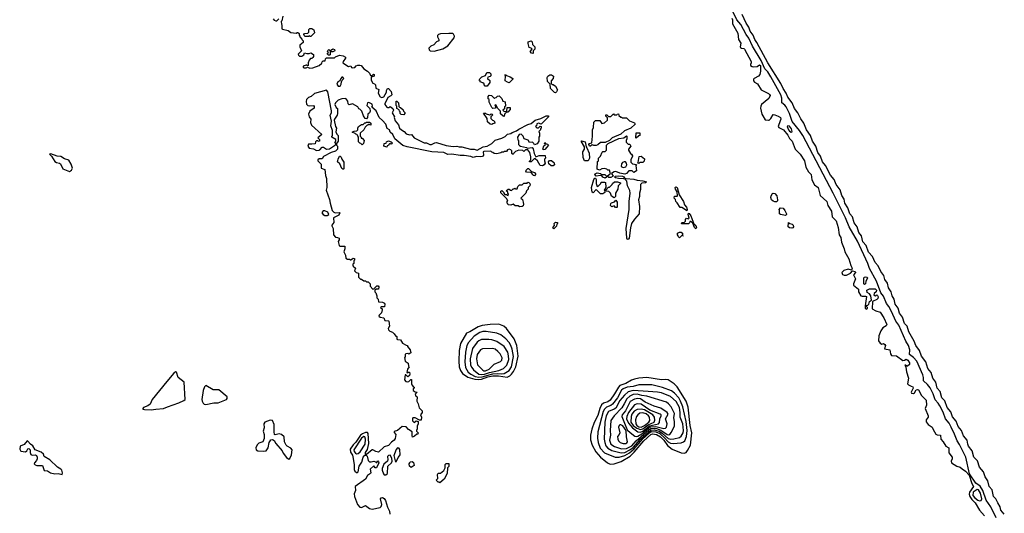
# Model space of a CAD drawing. Extents: x 2895860 to 3052244, y 542080 to 918683.
# Tile 109 of 133: x 2977634 to 2989708, y 839487 to 845547. Entities that reach past the tile are written whole.
import ezdxf

# ---------------------------------------------------------------- set-up
doc = ezdxf.new("R2010")
doc.units = 0

msp = doc.modelspace()

# ---------------------------------------------------------------- linework, layer by layer
at = {"layer": '0CON05XD'}
for points in [[(2980862, 845588), (2980847, 845533), (2980840, 845525), (2980843, 845493), (2980850, 845485), (2980850, 845435), (2980855, 845430), (2980925, 845412), (2980958, 845388), (2981025, 845380), (2981035, 845390), (2981045, 845390), (2981060, 845375), (2981060, 845355), (2981070, 845345), (2981072, 845332), (2981088, 845318), (2981092, 845302), (2981110, 845285), (2981110, 845265), (2981068, 845232), (2981068, 845215), (2981090, 845165), (2981050, 845125), (2981052, 845112), (2981065, 845100), (2981095, 845100), (2981120, 845115), (2981125, 845140), (2981155, 845132), (2981185, 845132), (2981205, 845140), (2981238, 845118), (2981237, 845093), (2981228, 845082), (2981218, 845072), (2981202, 845068), (2981182, 845048), (2981170, 845015), (2981170, 844985), (2981165, 844980), (2981155, 844990), (2981145, 844988)], [(2986367, 845565), (2986373, 845545), (2986373, 845495), (2986441, 845381), (2986448, 845305), (2986477, 845257), (2986469, 845215), (2986472, 845205), (2986485, 845196), (2986514, 845194), (2986523, 845185), (2986602, 845035), (2986604, 845015), (2986594, 844995), (2986597, 844985), (2986615, 844971), (2986635, 844969), (2986678, 844972), (2986705, 844993), (2986720, 844985), (2986720, 844915), (2986711, 844875), (2986695, 844852), (2986642, 844825), (2986634, 844815), (2986631, 844795), (2986645, 844778), (2986681, 844761), (2986725, 844686), (2986815, 844642), (2986830, 844630), (2986835, 844615), (2986819, 844581), (2986732, 844505), (2986721, 844485), (2986720, 844460), (2986736, 844385), (2986746, 844365), (2986775, 844319), (2986815, 844313), (2986826, 844315), (2986847, 844335), (2986875, 844382), (2986895, 844378), (2986935, 844364), (2986963, 844345), (2986967, 844327), (2986958, 844305), (2986936, 844235), (2986944, 844225), (2987001, 844195), (2987055, 844130), (2987076, 844086), (2987105, 844057), (2987145, 843955), (2987205, 843896), (2987258, 843815), (2987274, 843734), (2987305, 843679), (2987338, 843648), (2987349, 843579), (2987381, 843521), (2987427, 843487), (2987450, 843390), (2987530, 843315), (2987544, 843265), (2987588, 843195), (2987599, 843125), (2987645, 843079), (2987669, 842995), (2987685, 842905), (2987705, 842872), (2987712, 842815), (2987745, 842735), (2987753, 842695), (2987800, 842610), (2987825, 842528), (2987843, 842495), (2987835, 842470), (2987793, 842483), (2987741, 842469), (2987716, 842445), (2987725, 842420), (2987745, 842409), (2987775, 842412), (2987821, 842435), (2987848, 842462), (2987880, 842455), (2987882, 842445), (2987860, 842415), (2987882, 842365), (2987859, 842305), (2987858, 842288), (2987919, 842239), (2987922, 842205), (2987947, 842157), (2987965, 842151), (2988005, 842154), (2988018, 842148), (2988000, 842035), (2988000, 842005), (2988015, 841992), (2988030, 842005), (2988030, 842015), (2988012, 842032), (2988012, 842038), (2988035, 842040), (2988047, 842053), (2988057, 842085), (2988080, 842105), (2988072, 842155), (2988055, 842180), (2988026, 842196), (2988022, 842225), (2988055, 842243), (2988095, 842241), (2988125, 842241), (2988139, 842225), (2988136, 842204), (2988111, 842185), (2988107, 842165), (2988125, 842157), (2988145, 842168), (2988155, 842162), (2988160, 842145), (2988156, 842124), (2988145, 842111), (2988091, 842089), (2988088, 841998), (2988132, 841972), (2988187, 841957), (2988232, 841885), (2988268, 841805), (2988260, 841790), (2988217, 841765), (2988194, 841726), (2988171, 841665), (2988166, 841605), (2988185, 841574), (2988205, 841564), (2988225, 841570), (2988245, 841560), (2988250, 841545), (2988238, 841505), (2988304, 841494), (2988313, 841443), (2988325, 841424), (2988385, 841421), (2988465, 841362), (2988484, 841366), (2988505, 841380), (2988526, 841365), (2988544, 841335), (2988545, 841313), (2988523, 841293), (2988512, 841292), (2988497, 841307), (2988490, 841305), (2988502, 841282), (2988508, 841225), (2988532, 841145), (2988521, 841075), (2988532, 841062), (2988565, 841049), (2988588, 841038), (2988591, 841025), (2988567, 840975), (2988570, 840960), (2988595, 840958), (2988606, 840964), (2988629, 841001), (2988645, 841006), (2988655, 841001), (2988694, 840934), (2988751, 840875), (2988756, 840815), (2988738, 840775), (2988775, 840685), (2988773, 840665), (2988749, 840635), (2988750, 840610), (2988773, 840575), (2988825, 840545), (2988834, 840514), (2988869, 840459), (2988885, 840450), (2988926, 840446), (2988929, 840395), (2988957, 840365), (2988992, 840312), (2989029, 840289), (2989029, 840229), (2989067, 840175), (2989067, 840155), (2989055, 840125), (2989060, 840105), (2989125, 840066), (2989165, 840055), (2989191, 840031), (2989233, 840005), (2989277, 839957), (2989311, 839851), (2989329, 839815), (2989282, 839745), (2989279, 839721), (2989285, 839695), (2989308, 839658), (2989351, 839615), (2989405, 839524), (2989464, 839454)], [(2989610, 839430), (2989542, 839565), (2989485, 839649), (2989446, 839766), (2989411, 839821), (2989357, 839857), (2989282, 839972), (2989237, 840175), (2989160, 840330), (2989131, 840375), (2989099, 840459), (2989055, 840545), (2989032, 840592), (2988986, 840646), (2988959, 840729), (2988918, 840808), (2988898, 840838), (2988859, 840879), (2988835, 840953), (2988797, 841027), (2988765, 841070), (2988717, 841115), (2988717, 841155), (2988709, 841185), (2988635, 841355), (2988595, 841401), (2988546, 841435), (2988548, 841495), (2988535, 841545), (2988500, 841600), (2988415, 841795), (2988376, 841845), (2988325, 841965), (2988293, 842025), (2988264, 842064), (2988225, 842154), (2988194, 842195), (2988142, 842335), (2988053, 842493), (2988034, 842555), (2987906, 842826), (2987804, 843005), (2987759, 843115), (2987608, 843415), (2987239, 844125), (2987198, 844188), (2987108, 844298), (2987073, 844395), (2987035, 844475), (2987015, 844499), (2986981, 844525), (2986978, 844585), (2986966, 844625), (2986845, 844846), (2986808, 844905), (2986770, 844945), (2986726, 845045), (2986620, 845220), (2986575, 845318), (2986543, 845363), (2986476, 845486), (2986429, 845545), (2986377, 845657)], [(2989708, 839475), (2989667, 839525), (2989658, 839565), (2989627, 839615), (2989605, 839665), (2989576, 839695), (2989560, 839775), (2989524, 839815), (2989507, 839885), (2989472, 839935), (2989454, 839995), (2989402, 840055), (2989379, 840129), (2989334, 840175), (2989312, 840255), (2989271, 840311), (2989262, 840335), (2989251, 840385), (2989208, 840438), (2989185, 840504), (2989143, 840553), (2989119, 840619), (2989071, 840671), (2989053, 840733), (2989008, 840785), (2988978, 840868), (2988942, 840905), (2988921, 840981), (2988883, 841025), (2988867, 841097), (2988832, 841145), (2988812, 841215), (2988772, 841265), (2988744, 841345), (2988693, 841415), (2988667, 841487), (2988622, 841545), (2988602, 841602), (2988537, 841715), (2988515, 841785), (2988485, 841815), (2988460, 841895), (2988421, 841945), (2988407, 842007), (2988370, 842055), (2988358, 842115), (2988332, 842155), (2988320, 842205), (2988288, 842255), (2988275, 842310), (2988244, 842355), (2988229, 842405), (2988192, 842455), (2988160, 842525), (2988124, 842565), (2988090, 842640), (2988044, 842694), (2988016, 842775), (2987975, 842819), (2987957, 842895), (2987924, 842934), (2987905, 843005), (2987865, 843054), (2987846, 843125), (2987813, 843165), (2987791, 843235), (2987754, 843294), (2987744, 843344), (2987717, 843387), (2987695, 843456), (2987645, 843525), (2987622, 843585), (2987577, 843637), (2987516, 843756), (2987480, 843800), (2987455, 843872), (2987422, 843915), (2987395, 843995), (2987355, 844055), (2987330, 844125), (2987284, 844195), (2987251, 844275), (2987211, 844331), (2987177, 844405), (2987137, 844457), (2987106, 844525), (2987055, 844595), (2987035, 844645), (2986995, 844702), (2986966, 844764), (2986807, 845017), (2986675, 845268), (2986650, 845305), (2986628, 845358), (2986592, 845405), (2986575, 845455), (2986542, 845502), (2986495, 845610)], [(2980742, 845555), (2980755, 845540), (2980773, 845533), (2980787, 845533), (2980810, 845555)], [(2981205, 845340), (2981195, 845340), (2981185, 845350), (2981175, 845340), (2981135, 845340), (2981122, 845352), (2981120, 845365), (2981125, 845378), (2981168, 845382), (2981180, 845395), (2981180, 845425), (2981193, 845437), (2981215, 845440), (2981241, 845421), (2981248, 845385), (2981205, 845340)], [(2982715, 845162), (2982822, 845188), (2982885, 845224), (2982960, 845325), (2982964, 845345), (2982955, 845369), (2982945, 845376), (2982895, 845378), (2982795, 845372), (2982770, 845365), (2982759, 845351), (2982756, 845335), (2982775, 845302), (2982774, 845286), (2982745, 845273), (2982711, 845239), (2982675, 845223), (2982653, 845195), (2982655, 845175), (2982666, 845166), (2982715, 845162)], [(2983925, 845132), (2983910, 845135), (2983892, 845155), (2983920, 845185), (2983908, 845198), (2983880, 845205), (2983868, 845255), (2983870, 845275), (2983905, 845288), (2983920, 845275), (2983923, 845243), (2983950, 845215), (2983950, 845185), (2983930, 845165), (2983930, 845135), (2983925, 845132)], [(2981145, 844988), (2981110, 844975), (2981110, 844965), (2981124, 844954), (2981145, 844954), (2981165, 844962), (2981192, 844952), (2981230, 844955), (2981306, 844984), (2981338, 845012), (2981342, 845028), (2981355, 845040), (2981378, 845042), (2981383, 845067), (2981395, 845080), (2981495, 845080), (2981505, 845090), (2981555, 845110), (2981602, 845102), (2981628, 845088), (2981630, 845075), (2981600, 845035), (2981598, 845015), (2981665, 844972), (2981695, 844980), (2981701, 844961), (2981715, 844954), (2981745, 844958), (2981761, 844979), (2981781, 844989), (2981805, 844990), (2981823, 844983), (2981855, 844942), (2981900, 844915), (2981925, 844890), (2981935, 844860), (2981955, 844860), (2981972, 844878), (2981980, 844875), (2981980, 844855), (2981945, 844840), (2981943, 844803), (2981965, 844768), (2981985, 844760), (2981997, 844747), (2982000, 844705), (2982038, 844688), (2982028, 844645), (2982055, 844601), (2982075, 844590), (2982100, 844600), (2982132, 844655), (2982133, 844677), (2982145, 844700), (2982155, 844700), (2982190, 844665), (2982197, 844623), (2982185, 844610), (2982147, 844593), (2982112, 844515), (2982113, 844505), (2982135, 844472), (2982145, 844468), (2982165, 844470), (2982175, 844480), (2982210, 844455), (2982218, 844435), (2982202, 844405), (2982230, 844355), (2982228, 844345), (2982240, 844305), (2982279, 844255), (2982293, 844215), (2982315, 844193), (2982350, 844175), (2982372, 844145), (2982415, 844132), (2982437, 844137), (2982470, 844095), (2982595, 844034), (2982623, 844033), (2982665, 844016), (2982685, 844014), (2982725, 844036), (2982745, 844037), (2982865, 844002), (2982951, 843991), (2982995, 843992), (2983025, 843984), (2983056, 843986), (2983162, 843955), (2983208, 843958), (2983245, 843946), (2983316, 843984), (2983367, 843993), (2983425, 844028), (2983465, 844068), (2983545, 844091), (2983586, 844114), (2983615, 844143), (2983655, 844150), (2983675, 844163), (2983728, 844182), (2983756, 844204), (2983865, 844260), (2983906, 844274), (2983955, 844312), (2984025, 844333), (2984088, 844368), (2984118, 844368), (2984118, 844352), (2984028, 844262), (2983995, 844278), (2983974, 844266), (2983970, 844245), (2983960, 844235), (2983975, 844220), (2983995, 844220), (2984015, 844240), (2984030, 844235), (2984030, 844215), (2984020, 844205), (2984020, 844195), (2984000, 844175), (2984010, 844155), (2984010, 844115), (2984000, 844105), (2984000, 844055), (2983978, 844022), (2983945, 844010), (2983938, 844028), (2983922, 844042), (2983885, 844038), (2983868, 844068), (2983820, 844085), (2983808, 844118), (2983785, 844140), (2983760, 844135), (2983740, 844105), (2983743, 844073), (2983750, 844065), (2983752, 844015), (2983761, 844001), (2983775, 843992), (2983847, 843977), (2983855, 843970), (2983918, 843978), (2983932, 843962), (2983942, 843905), (2983962, 843862), (2984005, 843880), (2984078, 843878), (2984080, 843845), (2984070, 843835), (2984068, 843815), (2984077, 843785), (2984067, 843763), (2984045, 843752), (2984015, 843757), (2983983, 843813), (2983955, 843840), (2983942, 843838), (2983905, 843800), (2983885, 843800), (2983885, 843810), (2983900, 843825), (2983902, 843862), (2983888, 843915), (2983865, 843950), (2983835, 843950), (2983815, 843930), (2983805, 843940), (2983754, 843946), (2983715, 843930), (2983692, 843908), (2983685, 843890), (2983670, 843905), (2983670, 843935), (2983655, 843950), (2983635, 843958), (2983615, 843950), (2983605, 843930), (2983575, 843930), (2983565, 843920), (2983545, 843920), (2983535, 843910), (2983485, 843898), (2983453, 843903), (2983438, 843918), (2983425, 843920), (2983412, 843932), (2983325, 843930), (2983318, 843925), (2983323, 843885), (2983309, 843869), (2983285, 843862), (2983235, 843866), (2983195, 843856), (2983165, 843867), (2983085, 843880), (2983035, 843879), (2982935, 843895), (2982885, 843893), (2982835, 843915), (2982686, 843926), (2982385, 843984), (2982331, 844001), (2982233, 844083), (2982209, 844135), (2982178, 844165), (2982167, 844195), (2982142, 844212), (2982124, 844265), (2982085, 844310), (2982042, 844345), (2982005, 844427), (2981952, 844472), (2981960, 844485), (2981955, 844508), (2981915, 844530), (2981900, 844525), (2981890, 844495), (2981928, 844458), (2981930, 844425), (2981922, 844405), (2981902, 844385), (2981900, 844345), (2981885, 844330), (2981870, 844335), (2981848, 844365), (2981830, 844425), (2981805, 844450), (2981792, 844452), (2981780, 844475), (2981715, 844512), (2981675, 844500), (2981662, 844512), (2981658, 844545), (2981635, 844578), (2981584, 844576), (2981541, 844559), (2981508, 844525), (2981498, 844505), (2981515, 844470), (2981530, 844455), (2981530, 844395), (2981528, 844375), (2981494, 844326), (2981492, 844315), (2981507, 844235), (2981518, 844215), (2981511, 844171), (2981523, 844143), (2981540, 844125), (2981540, 844055), (2981520, 844025), (2981520, 844005), (2981530, 843995), (2981530, 843955), (2981507, 843933), (2981453, 843917), (2981360, 843865), (2981345, 843840), (2981305, 843840), (2981290, 843825), (2981290, 843815), (2981332, 843772), (2981330, 843725), (2981377, 843707), (2981382, 843635), (2981398, 843595), (2981402, 843485), (2981394, 843454), (2981435, 843340), (2981440, 843295), (2981467, 843205), (2981485, 843182), (2981504, 843174), (2981555, 843180), (2981560, 843175), (2981548, 843145), (2981482, 843115), (2981487, 843055), (2981460, 843025), (2981460, 843015), (2981478, 842985), (2981482, 842905), (2981507, 842877), (2981532, 842872), (2981550, 842865), (2981550, 842845), (2981540, 842825), (2981550, 842775), (2981558, 842768), (2981620, 842765), (2981620, 842735), (2981608, 842695), (2981628, 842655), (2981635, 842620), (2981655, 842608), (2981677, 842607), (2981685, 842600), (2981695, 842600), (2981725, 842620), (2981740, 842615), (2981740, 842595), (2981730, 842585), (2981730, 842555), (2981720, 842545), (2981720, 842535), (2981725, 842520), (2981750, 842495), (2981740, 842465), (2981762, 842442), (2981790, 842435), (2981790, 842385), (2981815, 842360), (2981825, 842360), (2981855, 842340), (2981875, 842340), (2981885, 842330), (2981908, 842328), (2981930, 842305), (2981930, 842275), (2981965, 842240), (2981978, 842242), (2982015, 842280), (2982028, 842278), (2982040, 842265), (2982035, 842240), (2982005, 842240), (2981990, 842225), (2981990, 842205), (2982002, 842192), (2982012, 842155), (2982013, 842133), (2982030, 842115), (2982032, 842082), (2982085, 842080), (2982108, 842068), (2982113, 842055), (2982108, 842022), (2982065, 842020), (2982060, 842015), (2982078, 841998), (2982080, 841985), (2982072, 841948), (2982042, 841918), (2982040, 841905), (2982053, 841893), (2982100, 841885), (2982112, 841852), (2982155, 841850), (2982160, 841845), (2982168, 841785), (2982154, 841756), (2982155, 841740), (2982173, 841723), (2982205, 841710), (2982228, 841688), (2982245, 841660), (2982258, 841658), (2982260, 841625), (2982265, 841620), (2982305, 841618), (2982327, 841577), (2982375, 841550), (2982388, 841548), (2982390, 841535), (2982422, 841492), (2982430, 841455), (2982405, 841442), (2982395, 841448), (2982370, 841445), (2982360, 841435), (2982360, 841405), (2982352, 841398), (2982360, 841355), (2982398, 841328), (2982400, 841295), (2982410, 841285), (2982390, 841255), (2982380, 841215), (2982395, 841210), (2982402, 841218), (2982415, 841220), (2982420, 841195), (2982415, 841180), (2982395, 841162), (2982368, 841188), (2982360, 841185), (2982352, 841125), (2982370, 841105), (2982395, 841100), (2982407, 841103), (2982432, 841128), (2982438, 841128), (2982438, 841078), (2982443, 841063), (2982460, 841045), (2982470, 841035), (2982470, 841025), (2982460, 841015), (2982460, 840995), (2982485, 840980), (2982510, 840975), (2982482, 840948), (2982490, 840925), (2982510, 840915), (2982502, 840865), (2982522, 840832), (2982533, 840783), (2982570, 840745), (2982570, 840725), (2982550, 840695), (2982560, 840665), (2982558, 840632), (2982535, 840630), (2982485, 840658), (2982455, 840658), (2982450, 840645), (2982452, 840622), (2982473, 840603), (2982495, 840620), (2982520, 840615), (2982520, 840585), (2982508, 840555), (2982510, 840525), (2982500, 840505), (2982500, 840495), (2982520, 840475), (2982515, 840460), (2982505, 840460), (2982475, 840432), (2982452, 840422), (2982447, 840437), (2982448, 840485), (2982400, 840515), (2982375, 840548), (2982325, 840552), (2982265, 840503), (2982225, 840490), (2982225, 840480), (2982247, 840455), (2982238, 840405), (2982228, 840385), (2982195, 840362), (2982155, 840320), (2982105, 840302), (2982035, 840239), (2982000, 840245), (2981965, 840268), (2981955, 840267), (2981885, 840210), (2981873, 840213), (2981874, 840235), (2981898, 840272), (2981916, 840344), (2981907, 840467), (2981898, 840478), (2981875, 840480), (2981837, 840463), (2981815, 840445)], [(2981435, 845110), (2981422, 845112), (2981410, 845125), (2981410, 845135), (2981420, 845145), (2981410, 845155), (2981412, 845168), (2981425, 845180), (2981432, 845172), (2981445, 845170), (2981475, 845188), (2981495, 845180), (2981500, 845165), (2981475, 845150), (2981455, 845150), (2981442, 845158), (2981440, 845115), (2981435, 845110)], [(2981539, 844729), (2981565, 844732), (2981577, 844755), (2981580, 844785), (2981590, 844805), (2981610, 844825), (2981595, 844840), (2981585, 844840), (2981570, 844825), (2981560, 844795), (2981535, 844782), (2981524, 844756), (2981539, 844729)], [(2983365, 844730), (2983342, 844732), (2983330, 844745), (2983328, 844758), (2983315, 844770), (2983282, 844782), (2983280, 844795), (2983270, 844805), (2983275, 844820), (2983300, 844845), (2983347, 844863), (2983362, 844898), (2983395, 844900), (2983412, 844882), (2983412, 844858), (2983405, 844850), (2983375, 844840), (2983370, 844825), (2983398, 844798), (2983400, 844775), (2983365, 844730)], [(2983635, 844772), (2983615, 844778), (2983588, 844795), (2983590, 844855), (2983582, 844868), (2983595, 844870), (2983602, 844862), (2983650, 844845), (2983680, 844825), (2983680, 844815), (2983635, 844772)], [(2984205, 844650), (2984192, 844652), (2984142, 844702), (2984140, 844755), (2984108, 844788), (2984102, 844835), (2984110, 844855), (2984135, 844870), (2984155, 844870), (2984180, 844855), (2984177, 844823), (2984150, 844795), (2984150, 844765), (2984162, 844752), (2984175, 844750), (2984205, 844730), (2984227, 844687), (2984218, 844662), (2984205, 844650)], [(2981275, 843941), (2981305, 843943), (2981315, 843948), (2981345, 843983), (2981361, 843981), (2981397, 843957), (2981435, 843962), (2981508, 844012), (2981510, 844025), (2981500, 844045), (2981510, 844055), (2981510, 844075), (2981460, 844105), (2981460, 844115), (2981470, 844125), (2981470, 844185), (2981451, 844245), (2981459, 844299), (2981443, 844375), (2981456, 844405), (2981457, 844427), (2981412, 844662), (2981395, 844680), (2981248, 844642), (2981210, 844605), (2981175, 844590), (2981153, 844567), (2981147, 844543), (2981150, 844510), (2981168, 844495), (2981185, 844490), (2981235, 844492), (2981245, 844480), (2981245, 844462), (2981192, 844425), (2981177, 844385), (2981185, 844355), (2981204, 844325), (2981199, 844285), (2981212, 844252), (2981338, 844135), (2981290, 844095), (2981310, 844075), (2981310, 844055), (2981295, 844050), (2981288, 844058), (2981275, 844060), (2981260, 844045), (2981258, 844022), (2981215, 844017), (2981175, 844020), (2981167, 843995), (2981185, 843970), (2981235, 843962), (2981275, 843941)], [(2983575, 844360), (2983562, 844362), (2983532, 844392), (2983530, 844425), (2983492, 844462), (2983478, 844498), (2983465, 844500), (2983460, 844495), (2983470, 844485), (2983468, 844462), (2983438, 844458), (2983425, 844470), (2983390, 844535), (2983390, 844565), (2983380, 844575), (2983380, 844605), (2983392, 844618), (2983420, 844615), (2983455, 844580), (2983462, 844588), (2983475, 844590), (2983492, 844608), (2983515, 844610), (2983545, 844580), (2983560, 844545), (2983588, 844538), (2983590, 844485), (2983580, 844475), (2983578, 844452), (2983560, 844435), (2983575, 844420), (2983608, 844422), (2983612, 844468), (2983648, 844468), (2983650, 844445), (2983618, 844412), (2983605, 844410), (2983592, 844398), (2983580, 844385), (2983575, 844360)], [(2982345, 844380), (2982312, 844382), (2982300, 844395), (2982300, 844415), (2982290, 844425), (2982288, 844438), (2982260, 844455), (2982260, 844485), (2982250, 844495), (2982252, 844548), (2982258, 844548), (2982278, 844525), (2982282, 844482), (2982292, 844472), (2982305, 844470), (2982335, 844440), (2982340, 844425), (2982357, 844407), (2982357, 844393), (2982345, 844380)], [(2983425, 844260), (2983402, 844262), (2983372, 844292), (2983368, 844335), (2983322, 844398), (2983345, 844400), (2983355, 844390), (2983395, 844380), (2983405, 844380), (2983415, 844390), (2983428, 844388), (2983430, 844375), (2983410, 844355), (2983410, 844335), (2983432, 844312), (2983445, 844310), (2983458, 844298), (2983460, 844275), (2983435, 844270), (2983425, 844260)], [(2984635, 843992), (2984620, 843995), (2984612, 844015), (2984622, 844028), (2984650, 844035), (2984660, 844115), (2984658, 844195), (2984669, 844221), (2984675, 844290), (2984695, 844308), (2984748, 844308), (2984773, 844273), (2984805, 844282), (2984842, 844315), (2984842, 844342), (2984822, 844362), (2984822, 844378), (2984835, 844380), (2984855, 844360), (2984885, 844360), (2984915, 844390), (2984925, 844380), (2984955, 844380), (2984962, 844388), (2984975, 844390), (2984982, 844372), (2985005, 844350), (2985015, 844350), (2985025, 844340), (2985075, 844340), (2985113, 844303), (2985175, 844280), (2985180, 844265), (2985130, 844215), (2985049, 844181), (2985007, 844143), (2984900, 844095), (2984868, 844062), (2984815, 844040), (2984755, 844040), (2984725, 844010), (2984705, 844000), (2984675, 844000), (2984668, 844008), (2984655, 844010), (2984635, 843992)], [(2981835, 844010), (2981818, 844028), (2981805, 844030), (2981790, 844045), (2981790, 844105), (2981780, 844115), (2981778, 844128), (2981768, 844138), (2981755, 844140), (2981748, 844148), (2981710, 844165), (2981735, 844180), (2981768, 844182), (2981780, 844195), (2981780, 844215), (2981790, 844235), (2981825, 844260), (2981845, 844260), (2981865, 844280), (2981875, 844280), (2981885, 844290), (2981925, 844290), (2981940, 844275), (2981938, 844252), (2981915, 844260), (2981905, 844250), (2981895, 844250), (2981872, 844228), (2981856, 844194), (2981810, 844155), (2981810, 844115), (2981820, 844105), (2981822, 844092), (2981835, 844090), (2981860, 844065), (2981850, 844025), (2981835, 844010)], [(2987095, 844164), (2987108, 844175), (2987100, 844205), (2987075, 844240), (2987055, 844244), (2987047, 844235), (2987060, 844195), (2987075, 844176), (2987095, 844164)], [(2984860, 843610), (2984840, 843625), (2984862, 843648), (2984880, 843655), (2984868, 843698), (2984845, 843700), (2984835, 843710), (2984805, 843720), (2984773, 843717), (2984745, 843700), (2984715, 843710), (2984720, 843805), (2984730, 843815), (2984730, 843845), (2984757, 843873), (2984775, 843920), (2984785, 843930), (2984815, 843930), (2984830, 843945), (2984830, 844005), (2984852, 844028), (2984983, 844087), (2985042, 844098), (2985075, 844120), (2985080, 844115), (2985080, 844085), (2985070, 844065), (2985073, 844043), (2985095, 844020), (2985118, 844018), (2985128, 843995), (2985100, 843955), (2985100, 843945), (2985123, 843903), (2985136, 843896), (2985148, 843875), (2985148, 843865), (2985128, 843832), (2985128, 843798), (2985148, 843778), (2985198, 843768), (2985190, 843755), (2985197, 843693), (2985165, 843670), (2985145, 843690), (2985105, 843690), (2985075, 843660), (2985055, 843652), (2984993, 843663), (2984945, 843682), (2984925, 843680), (2984892, 843658), (2984910, 843625), (2984885, 843611), (2984860, 843610)], [(2985195, 844090), (2985190, 844095), (2985192, 844158), (2985238, 844158), (2985240, 844125), (2985225, 844120), (2985195, 844090)], [(2982135, 843980), (2982100, 843995), (2982102, 844028), (2982128, 844032), (2982130, 844045), (2982155, 844060), (2982188, 844048), (2982200, 844035), (2982198, 844022), (2982185, 844020), (2982172, 844028), (2982160, 844015), (2982158, 844002), (2982142, 843998), (2982135, 843980)], [(2984055, 843950), (2984050, 843955), (2984063, 843997), (2984080, 844015), (2984070, 844025), (2984075, 844040), (2984092, 844022), (2984105, 844020), (2984120, 844005), (2984075, 843952), (2984055, 843950)], [(2984562, 843812), (2984542, 843855), (2984540, 843925), (2984560, 843955), (2984560, 843985), (2984520, 844055), (2984525, 844060), (2984568, 844048), (2984580, 843985), (2984590, 843975), (2984617, 843907), (2984622, 843848), (2984605, 843812), (2984562, 843812)], [(2978245, 843684), (2978271, 843699), (2978282, 843725), (2978265, 843774), (2978235, 843823), (2978185, 843839), (2978138, 843868), (2978092, 843872), (2978015, 843898), (2978000, 843895), (2978023, 843873), (2978066, 843806), (2978085, 843794), (2978122, 843785), (2978133, 843775), (2978164, 843714), (2978245, 843684)], [(2981605, 843710), (2981595, 843710), (2981585, 843720), (2981560, 843775), (2981533, 843803), (2981538, 843835), (2981555, 843870), (2981565, 843870), (2981575, 843860), (2981583, 843833), (2981607, 843797), (2981610, 843715), (2981605, 843710)], [(2984153, 843753), (2984123, 843775), (2984118, 843802), (2984132, 843818), (2984155, 843818), (2984189, 843789), (2984191, 843765), (2984175, 843754), (2984153, 843753)], [(2985035, 843732), (2985065, 843740), (2985078, 843765), (2985077, 843787), (2985062, 843802), (2985045, 843802), (2985025, 843792), (2985012, 843775), (2985010, 843745), (2985035, 843732)], [(2985225, 843780), (2985210, 843785), (2985220, 843795), (2985230, 843865), (2985255, 843870), (2985297, 843837), (2985292, 843808), (2985277, 843793), (2985238, 843792), (2985225, 843780)], [(2983945, 843630), (2983932, 843632), (2983928, 843648), (2983905, 843670), (2983850, 843675), (2983840, 843685), (2983845, 843700), (2983865, 843720), (2983875, 843720), (2983912, 843682), (2983945, 843670), (2983960, 843655), (2983960, 843645), (2983945, 843630)], [(2984815, 843600), (2984784, 843614), (2984765, 843640), (2984756, 843634), (2984704, 843624), (2984688, 843645), (2984690, 843655), (2984715, 843666), (2984755, 843660), (2984768, 843648), (2984808, 843648), (2984830, 843625), (2984828, 843612), (2984815, 843600)], [(2985035, 843594), (2984975, 843596), (2984940, 843605), (2984928, 843615), (2984940, 843625), (2984975, 843631), (2985026, 843626), (2985045, 843617), (2985052, 843605), (2985035, 843594)], [(2983765, 843250), (2983745, 843260), (2983708, 843262), (2983685, 843280), (2983655, 843270), (2983622, 843272), (2983620, 843285), (2983610, 843295), (2983610, 843315), (2983620, 843325), (2983610, 843335), (2983608, 843348), (2983535, 843420), (2983535, 843440), (2983548, 843448), (2983570, 843425), (2983570, 843415), (2983582, 843402), (2983605, 843400), (2983612, 843392), (2983625, 843390), (2983630, 843405), (2983620, 843415), (2983618, 843428), (2983600, 843445), (2983623, 843467), (2983637, 843467), (2983652, 843452), (2983665, 843450), (2983685, 843470), (2983695, 843470), (2983705, 843480), (2983715, 843470), (2983735, 843470), (2983742, 843498), (2983765, 843520), (2983795, 843520), (2983815, 843540), (2983855, 843540), (2983865, 843550), (2983878, 843548), (2983890, 843535), (2983892, 843515), (2983890, 843505), (2983870, 843485), (2983870, 843465), (2983850, 843445), (2983840, 843415), (2983780, 843355), (2983798, 843338), (2983810, 843305), (2983812, 843278), (2983807, 843263), (2983795, 843252), (2983765, 843250)], [(2984785, 843410), (2984755, 843410), (2984705, 843460), (2984665, 843420), (2984655, 843430), (2984647, 843485), (2984674, 843585), (2984685, 843600), (2984695, 843600), (2984704, 843585), (2984703, 843535), (2984715, 843500), (2984728, 843502), (2984760, 843535), (2984765, 843550), (2984805, 843552), (2984817, 843547), (2984820, 843485), (2984800, 843455), (2984810, 843445), (2984810, 843425), (2984785, 843410)], [(2984925, 843360), (2984892, 843382), (2984878, 843418), (2984858, 843438), (2984825, 843440), (2984820, 843455), (2984855, 843490), (2984868, 843492), (2984900, 843525), (2984904, 843536), (2984930, 843555), (2984966, 843556), (2985000, 843545), (2985000, 843535), (2984973, 843507), (2984970, 843465), (2984940, 843415), (2984940, 843375), (2984925, 843360)], [(2985095, 842850), (2985085, 842852), (2985080, 842865), (2985071, 842985), (2985106, 843216), (2985108, 843315), (2985121, 843415), (2985115, 843450), (2985088, 843505), (2985078, 843565), (2985060, 843585), (2985060, 843595), (2985072, 843598), (2985165, 843590), (2985205, 843575), (2985275, 843569), (2985320, 843555), (2985310, 843545), (2985265, 843541), (2985246, 843525), (2985248, 843462), (2985234, 843415), (2985233, 843375), (2985222, 843335), (2985233, 843255), (2985230, 843165), (2985172, 843098), (2985136, 843044), (2985123, 842993), (2985106, 842866), (2985095, 842850)], [(2985815, 843200), (2985775, 843230), (2985755, 843240), (2985732, 843242), (2985698, 843298), (2985680, 843315), (2985678, 843338), (2985660, 843355), (2985662, 843378), (2985695, 843380), (2985700, 843385), (2985698, 843435), (2985675, 843465), (2985671, 843485), (2985675, 843491), (2985685, 843493), (2985698, 843485), (2985722, 843395), (2985775, 843313), (2985788, 843275), (2985812, 843245), (2985820, 843215), (2985815, 843200)], [(2986895, 843310), (2986875, 843317), (2986854, 843335), (2986844, 843365), (2986849, 843385), (2986865, 843412), (2986875, 843418), (2986895, 843412), (2986918, 843385), (2986928, 843335), (2986926, 843324), (2986915, 843312), (2986895, 843310)], [(2984955, 843240), (2984942, 843242), (2984925, 843260), (2984895, 843250), (2984880, 843265), (2984882, 843288), (2984892, 843298), (2984928, 843312), (2984945, 843330), (2984960, 843305), (2984960, 843245), (2984955, 843240)], [(2981405, 843142), (2981423, 843155), (2981412, 843185), (2981375, 843200), (2981355, 843198), (2981342, 843185), (2981338, 843175), (2981354, 843154), (2981375, 843144), (2981405, 843142)], [(2985925, 842980), (2985910, 842995), (2985888, 843048), (2985865, 843070), (2985852, 843068), (2985848, 843052), (2985835, 843040), (2985755, 843040), (2985750, 843045), (2985752, 843058), (2985785, 843060), (2985798, 843072), (2985800, 843095), (2985812, 843108), (2985835, 843100), (2985845, 843110), (2985830, 843155), (2985835, 843170), (2985845, 843167), (2985865, 843137), (2985902, 843042), (2985925, 843018), (2985932, 842995), (2985925, 842980)], [(2987025, 843143), (2986965, 843154), (2986950, 843165), (2986952, 843205), (2986948, 843215), (2986965, 843237), (2986995, 843232), (2987018, 843205), (2987037, 843163), (2987037, 843153), (2987025, 843143)], [(2984185, 842980), (2984170, 842995), (2984192, 843018), (2984190, 843045), (2984205, 843060), (2984228, 843058), (2984230, 843045), (2984220, 843035), (2984218, 843012), (2984185, 842980)], [(2987103, 842987), (2987075, 842990), (2987058, 843005), (2987062, 843058), (2987080, 843045), (2987105, 843038), (2987118, 843025), (2987122, 843005), (2987115, 842992), (2987103, 842987)], [(2985725, 842870), (2985712, 842882), (2985710, 842895), (2985700, 842905), (2985700, 842925), (2985725, 842940), (2985745, 842940), (2985760, 842925), (2985760, 842900), (2985770, 842895), (2985765, 842890), (2985760, 842900), (2985752, 842898), (2985725, 842870)], [(2987995, 842297), (2987987, 842305), (2987984, 842365), (2987990, 842385), (2988005, 842391), (2988025, 842386), (2988031, 842375), (2988011, 842335), (2988005, 842304), (2987995, 842297)], [(2983265, 841128), (2983295, 841133), (2983375, 841162), (2983435, 841175), (2983505, 841176), (2983610, 841160), (2983644, 841176), (2983665, 841195), (2983691, 841229), (2983716, 841285), (2983748, 841415), (2983732, 841545), (2983699, 841629), (2983605, 841754), (2983572, 841785), (2983508, 841808), (2983404, 841804), (2983305, 841794), (2983255, 841778), (2983155, 841716), (2983115, 841699), (2983038, 841572), (2983025, 841485), (2983020, 841355), (2983023, 841285), (2983040, 841240), (2983066, 841205), (2983128, 841158), (2983215, 841132), (2983265, 841128)], [(2983265, 841160), (2983305, 841163), (2983435, 841200), (2983495, 841205), (2983545, 841197), (2983577, 841203), (2983635, 841238), (2983664, 841285), (2983691, 841411), (2983672, 841502), (2983658, 841545), (2983635, 841585), (2983597, 841627), (2983535, 841677), (2983485, 841699), (2983355, 841720), (2983315, 841718), (2983275, 841708), (2983207, 841663), (2983137, 841583), (2983119, 841545), (2983100, 841465), (2983091, 841345), (2983100, 841275), (2983135, 841221), (2983167, 841195), (2983218, 841168), (2983265, 841160)], [(2983299, 841189), (2983335, 841195), (2983395, 841215), (2983510, 841240), (2983565, 841265), (2983608, 841305), (2983632, 841375), (2983630, 841420), (2983618, 841465), (2983575, 841533), (2983484, 841594), (2983425, 841615), (2983385, 841622), (2983295, 841619), (2983265, 841604), (2983245, 841586), (2983188, 841512), (2983157, 841385), (2983163, 841305), (2983177, 841275), (2983198, 841248), (2983265, 841195), (2983299, 841189)], [(2983345, 841235), (2983389, 841255), (2983452, 841318), (2983530, 841350), (2983548, 841365), (2983549, 841395), (2983525, 841445), (2983499, 841475), (2983465, 841501), (2983435, 841508), (2983308, 841505), (2983285, 841492), (2983244, 841436), (2983235, 841385), (2983249, 841309), (2983315, 841244), (2983325, 841237), (2983345, 841235)], [(2979245, 840758), (2979305, 840765), (2979398, 840772), (2979447, 840795), (2979587, 840843), (2979645, 840870), (2979663, 840885), (2979652, 841095), (2979578, 841155), (2979555, 841220), (2979545, 841222), (2979525, 841209), (2979438, 841105), (2979257, 840883), (2979232, 840825), (2979205, 840805), (2979151, 840785), (2979143, 840775), (2979144, 840764), (2979165, 840761), (2979245, 840758)], [(2984875, 840091), (2984925, 840094), (2985008, 840122), (2985120, 840190), (2985171, 840239), (2985288, 840375), (2985375, 840455), (2985395, 840461), (2985445, 840453), (2985493, 840425), (2985532, 840385), (2985579, 840319), (2985635, 840273), (2985745, 840229), (2985784, 840226), (2985805, 840234), (2985825, 840256), (2985860, 840325), (2985877, 840473), (2985857, 840565), (2985830, 840790), (2985807, 840865), (2985695, 841040), (2985658, 841078), (2985585, 841125), (2985555, 841131), (2985505, 841127), (2985325, 841152), (2985225, 841146), (2985175, 841135), (2985135, 841122), (2985065, 841082), (2984994, 841056), (2984975, 841035), (2984930, 840955), (2984873, 840875), (2984845, 840854), (2984792, 840838), (2984770, 840820), (2984747, 840773), (2984725, 840688), (2984678, 840602), (2984651, 840519), (2984632, 840445), (2984635, 840388), (2984654, 840325), (2984700, 840240), (2984755, 840175), (2984841, 840105), (2984875, 840091)], [(2979915, 840824), (2980015, 840843), (2980067, 840843), (2980168, 840885), (2980178, 840895), (2980178, 840915), (2980075, 841002), (2980005, 841004), (2979915, 841054), (2979901, 841039), (2979885, 840995), (2979869, 840885), (2979871, 840865), (2979885, 840839), (2979895, 840827), (2979915, 840824)], [(2984935, 840175), (2984985, 840175), (2985055, 840195), (2985111, 840229), (2985170, 840280), (2985272, 840395), (2985359, 840475), (2985385, 840490), (2985435, 840486), (2985482, 840465), (2985543, 840415), (2985585, 840365), (2985615, 840347), (2985648, 840342), (2985745, 840354), (2985775, 840364), (2985792, 840378), (2985812, 840428), (2985821, 840505), (2985808, 840615), (2985764, 840795), (2985738, 840865), (2985715, 840903), (2985665, 840963), (2985625, 840990), (2985515, 841031), (2985385, 841065), (2985225, 841062), (2985156, 841044), (2985085, 841035), (2985035, 841015), (2985015, 840997), (2984965, 840904), (2984905, 840825), (2984885, 840811), (2984830, 840790), (2984805, 840767), (2984790, 840735), (2984722, 840485), (2984719, 840409), (2984726, 840355), (2984751, 840285), (2984805, 840229), (2984935, 840175)], [(2985010, 840230), (2985055, 840233), (2985115, 840264), (2985155, 840295), (2985245, 840395), (2985375, 840507), (2985415, 840512), (2985475, 840495), (2985517, 840467), (2985585, 840407), (2985615, 840397), (2985655, 840400), (2985725, 840419), (2985747, 840435), (2985770, 840475), (2985776, 840505), (2985768, 840585), (2985735, 840665), (2985735, 840725), (2985725, 840784), (2985685, 840861), (2985615, 840919), (2985505, 840964), (2985455, 840975), (2985342, 840982), (2985156, 840994), (2985095, 840977), (2985051, 840939), (2984995, 840870), (2984945, 840778), (2984925, 840764), (2984855, 840735), (2984825, 840685), (2984810, 840605), (2984803, 840395), (2984808, 840355), (2984823, 840315), (2984846, 840286), (2984897, 840257), (2985010, 840230)], [(2985015, 840279), (2985075, 840283), (2985139, 840315), (2985192, 840378), (2985348, 840512), (2985375, 840528), (2985414, 840534), (2985445, 840528), (2985498, 840508), (2985575, 840454), (2985595, 840450), (2985605, 840455), (2985623, 840477), (2985665, 840555), (2985665, 840615), (2985657, 840657), (2985663, 840713), (2985623, 840793), (2985592, 840832), (2985565, 840852), (2985325, 840923), (2985265, 840931), (2985205, 840948), (2985155, 840945), (2985115, 840925), (2985079, 840891), (2985045, 840829), (2985017, 840783), (2984925, 840685), (2984883, 840627), (2984876, 840505), (2984880, 840445), (2984866, 840385), (2984885, 840335), (2984926, 840305), (2985015, 840279)], [(2985195, 840430), (2985215, 840434), (2985265, 840464), (2985345, 840533), (2985375, 840549), (2985433, 840553), (2985532, 840528), (2985555, 840532), (2985565, 840546), (2985572, 840585), (2985555, 840645), (2985587, 840705), (2985572, 840725), (2985495, 840779), (2985415, 840804), (2985305, 840853), (2985245, 840891), (2985215, 840898), (2985175, 840890), (2985122, 840858), (2985063, 840745), (2985023, 840695), (2985017, 840675), (2985074, 840534), (2985089, 840509), (2985119, 840479), (2985178, 840435), (2985195, 840430)], [(2985245, 840484), (2985275, 840497), (2985358, 840562), (2985466, 840585), (2985479, 840601), (2985484, 840645), (2985502, 840685), (2985500, 840695), (2985486, 840705), (2985362, 840755), (2985255, 840825), (2985205, 840832), (2985175, 840820), (2985099, 840725), (2985078, 840675), (2985074, 840645), (2985098, 840595), (2985148, 840538), (2985215, 840489), (2985245, 840484)], [(2985245, 840516), (2985275, 840523), (2985339, 840571), (2985413, 840605), (2985422, 840632), (2985418, 840665), (2985397, 840695), (2985295, 840756), (2985255, 840766), (2985205, 840761), (2985169, 840741), (2985142, 840705), (2985132, 840675), (2985128, 840605), (2985157, 840565), (2985201, 840531), (2985245, 840516)], [(2980935, 840152), (2980945, 840160), (2980967, 840203), (2980974, 840265), (2980958, 840288), (2980915, 840309), (2980902, 840322), (2980882, 840365), (2980876, 840426), (2980845, 840454), (2980815, 840461), (2980765, 840450), (2980760, 840455), (2980754, 840485), (2980756, 840575), (2980736, 840626), (2980705, 840630), (2980638, 840605), (2980629, 840585), (2980631, 840535), (2980619, 840495), (2980630, 840455), (2980633, 840405), (2980614, 840365), (2980565, 840346), (2980544, 840326), (2980530, 840290), (2980534, 840264), (2980555, 840252), (2980625, 840249), (2980655, 840255), (2980681, 840289), (2980692, 840355), (2980700, 840370), (2980715, 840387), (2980735, 840394), (2980755, 840380), (2980773, 840343), (2980854, 840255), (2980866, 840225), (2980905, 840170), (2980935, 840152)], [(2985255, 840544), (2985297, 840565), (2985347, 840605), (2985361, 840625), (2985358, 840665), (2985345, 840685), (2985315, 840707), (2985275, 840722), (2985239, 840715), (2985213, 840697), (2985196, 840674), (2985187, 840635), (2985191, 840585), (2985201, 840565), (2985225, 840549), (2985255, 840544)], [(2985065, 840343), (2985079, 840351), (2985087, 840365), (2985075, 840425), (2985072, 840502), (2985030, 840560), (2985005, 840574), (2984995, 840573), (2984985, 840566), (2984975, 840545), (2984992, 840475), (2984986, 840454), (2984965, 840428), (2984968, 840395), (2984978, 840375), (2984998, 840358), (2985035, 840344), (2985065, 840343)], [(2978155, 839963), (2978160, 839985), (2978151, 840015), (2978140, 840030), (2978096, 840055), (2978005, 840144), (2977936, 840185), (2977924, 840214), (2977899, 840239), (2977825, 840267), (2977797, 840317), (2977767, 840337), (2977735, 840373), (2977725, 840378), (2977687, 840333), (2977641, 840309), (2977634, 840274), (2977649, 840249), (2977705, 840243), (2977720, 840255), (2977732, 840278), (2977745, 840281), (2977764, 840265), (2977761, 840235), (2977770, 840210), (2977785, 840202), (2977825, 840206), (2977838, 840198), (2977848, 840178), (2977849, 840155), (2977841, 840135), (2977814, 840105), (2977813, 840095), (2977823, 840083), (2977845, 840075), (2977913, 840075), (2977934, 840014), (2977975, 840008), (2978013, 839983), (2978065, 839972), (2978105, 839975), (2978155, 839963)], [(2981815, 840445), (2981755, 840362), (2981722, 840328), (2981687, 840273), (2981689, 840239), (2981715, 840201), (2981721, 840181), (2981734, 840085), (2981736, 840025), (2981742, 840005), (2981765, 839986), (2981775, 839986), (2981784, 839995), (2981796, 840065), (2981831, 840115), (2981845, 840178), (2981865, 840200), (2981882, 840202), (2981895, 840188), (2981908, 840135), (2981925, 840119), (2981945, 840117), (2981975, 840128), (2981999, 840119), (2982005, 840110), (2982015, 840110), (2982025, 840130), (2982035, 840120), (2982036, 840105), (2982010, 840045), (2981994, 840044), (2981975, 840068), (2981933, 840027), (2981939, 839985), (2981934, 839975), (2981900, 839950), (2981874, 839905), (2981746, 839815), (2981751, 839765), (2981737, 839725), (2981740, 839695), (2981778, 839595), (2981803, 839563), (2981825, 839557), (2981875, 839581), (2981924, 839544), (2981955, 839536), (2982055, 839557), (2982068, 839572), (2982074, 839595), (2982060, 839665), (2982065, 839675), (2982085, 839680), (2982105, 839667), (2982119, 839645), (2982143, 839563), (2982169, 839515), (2982174, 839476)], [(2981765, 840218), (2981785, 840221), (2981809, 840241), (2981872, 840335), (2981874, 840395), (2981865, 840425), (2981855, 840431), (2981825, 840408), (2981732, 840265), (2981734, 840245), (2981751, 840225), (2981765, 840218)], [(2982245, 840114), (2982227, 840195), (2982251, 840265), (2982275, 840293), (2982291, 840271), (2982297, 840205), (2982274, 840175), (2982245, 840114)], [(2982125, 839960), (2982143, 839977), (2982150, 840065), (2982194, 840105), (2982202, 840125), (2982196, 840165), (2982175, 840202), (2982155, 840198), (2982143, 840185), (2982149, 840145), (2982145, 840125), (2982101, 840089), (2982080, 840035), (2982079, 840015), (2982095, 839971), (2982105, 839961), (2982125, 839960)], [(2982435, 840050), (2982413, 840065), (2982410, 840095), (2982420, 840105), (2982422, 840118), (2982445, 840122), (2982465, 840110), (2982470, 840075), (2982435, 840050)], [(2982785, 839860), (2982775, 839870), (2982765, 839870), (2982743, 839893), (2982760, 839915), (2982758, 839965), (2982765, 839978), (2982795, 839980), (2982836, 840014), (2982850, 840045), (2982853, 840087), (2982862, 840098), (2982897, 840097), (2982897, 840063), (2982880, 840045), (2982878, 839975), (2982840, 839905), (2982785, 839860)], [(2989405, 839639), (2989425, 839644), (2989431, 839665), (2989418, 839735), (2989391, 839775), (2989375, 839778), (2989328, 839745), (2989324, 839705), (2989345, 839676), (2989385, 839648), (2989405, 839639)]]:
    msp.add_lwpolyline(points, dxfattribs=at)

doc.saveas('drawing.dxf')
